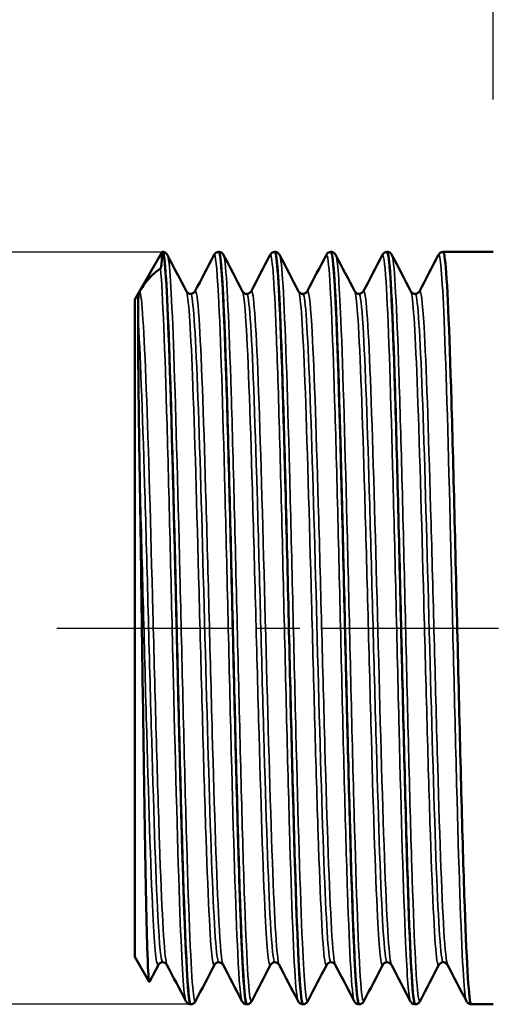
# Model space of a CAD drawing. Header units: millimetres. Extents: x 0 to 437, y -67 to 297.
# Tile 11 of 16: x 51 to 66, y 212 to 243. Entities that reach past the tile are written whole.
import ezdxf

# ---------------------------------------------------------------- set-up
doc = ezdxf.new("R2010")
doc.units = ezdxf.units.MM
doc.linetypes.add('CHAIN', pattern=[0.7087, 0.4724, -0.0591, 0.1181, -0.0591])
for name, color, linetype, lineweight in [('Видимые тонкие (ГОСТ)', 7, 'Continuous', 35), ('Видимый контур (ГОСТ)', 7, 'Continuous', 50), ('Осевая линия (ГОСТ)', 7, 'Continuous', 25), ('Размер (ГОСТ)', 7, 'Continuous', 25)]:
    doc.layers.add(name, color=color, linetype=linetype, lineweight=lineweight)
doc.styles.add('Обычный текст (ГОСТ)', font='GOST Common Italic.ttf')
doc.dimstyles.new('Обычный (ГОСТ)', dxfattribs={"dimtxt": 3.5, "dimasz": 3.5, "dimexe": 1, "dimexo": 0, "dimgap": 0.5, "dimtad": 1, "dimrnd": 1e-08, "dimtxsty": 'Обычный текст (ГОСТ)', "dimblk": 'Filled-1', "dimcen": 0.09, "dimdle": 15, "dimclrd": 256, "dimclre": 256, "dimclrt": 256, "dimazin": 2, "dimtfac": 0.714286, "dimtdec": 3, "dimtmove": 0, "dimatfit": 3, "dimfxl": 1, "dimtolj": 1, "dimlwd": 25, "dimlwe": 25, "dimarcsym": 0})

# ---------------------------------------------------------------- blocks, each defined once
blk = doc.blocks.new('Filled-1')
at = {"color": 0}
for p, q in [((0, 0), (-1, 0.1429)), ((-1, 0.1429), (-1, -0.1429)), ((-1, 0), (0, 0)), ((-1, -0.1429), (0, 0))]:
    blk.add_line(p, q, dxfattribs=at)
at = {"color": 0, "flags": 128}
blk.add_lwpolyline([(-1, -0.1429), (0, 0), (-1, 0.1429), (-1, -0.1429)], dxfattribs=at)
at = {"color": 0}
blk.add_solid([(-1, -0.1429), (0, 0), (-1, 0.1429), (-1, -0.1429)], dxfattribs=at)
blk = doc.blocks.new('*D11')
at = {"layer": 'Defpoints', "color": 0, "linetype": 'Continuous', "transparency": 16777216}
for p in [(66.462, 255.536), (66.462, 240.536), (72.962, 240.536)]:
    blk.add_point(p, dxfattribs=at)
at = {"layer": 'Размер (ГОСТ)', "linetype": 'Continuous', "lineweight": 25, "transparency": 16777216}
for p, q in [((66.462, 240.536), (66.462, 256.536)), ((72.962, 240.536), (72.962, 256.536)), ((62.962, 255.536), (59.462, 255.536)), ((72.962, 255.536), (66.462, 255.536)), ((76.462, 255.536), (79.962, 255.536))]:
    blk.add_line(p, q, dxfattribs=at)
at = {"layer": 'Размер (ГОСТ)', "linetype": 'Continuous', "lineweight": 25, "transparency": 16777216, "xscale": 3.5, "yscale": 3.5, "zscale": 3.5}
blk.add_blockref('Filled-1', (66.462, 255.536), dxfattribs=at)
at = {"layer": 'Размер (ГОСТ)', "linetype": 'Continuous', "lineweight": 25, "transparency": 16777216, "xscale": 3.5, "yscale": 3.5, "zscale": 3.5, "rotation": 180}
blk.add_blockref('Filled-1', (72.962, 255.536), dxfattribs=at)
at = {"layer": 'Размер (ГОСТ)', "linetype": 'Continuous', "lineweight": 25, "transparency": 16777216, "insert": (66.66, 260.236), "char_height": 3.5, "attachment_point": 1, "style": 'Обычный текст (ГОСТ)'}
blk.add_mtext('\\A1;6,5', dxfattribs=at)
blk = doc.blocks.new('*D15')
at = {"layer": 'Defpoints', "color": 0, "linetype": 'Continuous', "transparency": 16777216}
for p in [(55.842, 235.642), (43.735, 211.545), (56.754, 211.545)]:
    blk.add_point(p, dxfattribs=at)
at = {"layer": 'Размер (ГОСТ)', "linetype": 'Continuous', "lineweight": 25, "transparency": 16777216}
for p, q in [((55.842, 235.642), (42.735, 235.642)), ((43.735, 232.142), (43.735, 215.045)), ((56.754, 211.545), (42.735, 211.545))]:
    blk.add_line(p, q, dxfattribs=at)
at = {"layer": 'Размер (ГОСТ)', "linetype": 'Continuous', "lineweight": 25, "transparency": 16777216, "xscale": 3.5, "yscale": 3.5, "zscale": 3.5}
for p, rotation in [((43.735, 235.642), 90), ((43.735, 211.545), 270)]:
    blk.add_blockref('Filled-1', p, dxfattribs=dict(at, rotation=rotation))
at = {"layer": 'Размер (ГОСТ)', "linetype": 'Continuous', "lineweight": 25, "transparency": 16777216, "insert": (39.732, 215.607), "char_height": 3.5, "attachment_point": 1, "rotation": 90, "style": 'Обычный текст (ГОСТ)'}
blk.add_mtext('\\A1; \\fGOST Common|b0|i1;\\H3.5000;G 3/4"', dxfattribs=at)

msp = doc.modelspace()

# ---------------------------------------------------------------- linework, layer by layer
at = {"layer": 'Видимые тонкие (ГОСТ)'}
for points, knots in [([(56.012, 235.55), (56.075, 235.424), (56.138, 234.41), (56.202, 232.7), (56.27, 230.839), (56.339, 228.169), (56.408, 225.331), (56.476, 222.495), (56.545, 219.515), (56.613, 217.107), (56.682, 214.7), (56.751, 212.885), (56.819, 212.097), (56.85, 211.741), (56.881, 211.597), (56.912, 211.657)], [9.470746, 9.470746, 9.470746, 9.470746, 10.13121, 10.13121, 10.13121, 10.850317, 10.850317, 10.850317, 11.569234, 11.569234, 11.569234, 12.287965, 12.287965, 12.287965, 12.612338, 12.612338, 12.612338, 12.612338]), ([(57.498, 235.545), (57.547, 235.634), (57.597, 235.194), (57.646, 234.255), (57.715, 232.951), (57.784, 230.696), (57.852, 228.032), (57.921, 225.369), (57.99, 222.32), (58.058, 219.617), (58.127, 216.914), (58.196, 214.58), (58.264, 213.174), (58.309, 212.261), (58.353, 211.745), (58.398, 211.656)], [9.37881, 9.37881, 9.37881, 9.37881, 9.896834, 9.896834, 9.896834, 10.616005, 10.616005, 10.616005, 11.334983, 11.334983, 11.334983, 12.053774, 12.053774, 12.053774, 12.520403, 12.520403, 12.520403, 12.520403]), ([(57.812, 235.548), (57.824, 235.526), (57.836, 235.473), (57.848, 235.389), (57.917, 234.901), (57.985, 233.363), (58.054, 231.141), (58.125, 228.83), (58.196, 225.798), (58.268, 222.827), (58.337, 219.943), (58.406, 217.143), (58.475, 215.108), (58.544, 213.074), (58.614, 211.822), (58.683, 211.656), (58.693, 211.632), (58.702, 211.631), (58.712, 211.651)], [15.753931, 15.753931, 15.753931, 15.753931, 15.878997, 15.878997, 15.878997, 16.596712, 16.596712, 16.596712, 17.343428, 17.343428, 17.343428, 18.067976, 18.067976, 18.067976, 18.791931, 18.791931, 18.791931, 18.895524, 18.895524, 18.895524, 18.895524]), ([(59.298, 235.55), (59.365, 235.677), (59.432, 234.79), (59.499, 233.088), (59.571, 231.257), (59.643, 228.496), (59.715, 225.528), (59.784, 222.653), (59.854, 219.613), (59.924, 217.158), (59.993, 214.725), (60.062, 212.889), (60.131, 212.096), (60.154, 211.842), (60.176, 211.696), (60.198, 211.655)], [15.661995, 15.661995, 15.661995, 15.661995, 16.362849, 16.362849, 16.362849, 17.116874, 17.116874, 17.116874, 17.847335, 17.847335, 17.847335, 18.571469, 18.571469, 18.571469, 18.803588, 18.803588, 18.803588, 18.803588]), ([(59.612, 235.542), (59.647, 235.475), (59.682, 235.146), (59.717, 234.56), (59.786, 233.408), (59.855, 231.273), (59.924, 228.669), (59.993, 226.067), (60.061, 223.02), (60.13, 220.262), (60.199, 217.505), (60.268, 215.06), (60.336, 213.515), (60.395, 212.198), (60.454, 211.545), (60.512, 211.651)], [22.037116, 22.037116, 22.037116, 22.037116, 22.403526, 22.403526, 22.403526, 23.124347, 23.124347, 23.124347, 23.844715, 23.844715, 23.844715, 24.564648, 24.564648, 24.564648, 25.178709, 25.178709, 25.178709, 25.178709]), ([(61.098, 235.544), (61.121, 235.59), (61.143, 235.524), (61.166, 235.342), (61.235, 234.791), (61.304, 233.184), (61.373, 230.907), (61.442, 228.632), (61.51, 225.709), (61.579, 222.842), (61.648, 219.976), (61.717, 217.191), (61.785, 215.157), (61.854, 213.124), (61.923, 211.858), (61.992, 211.664), (61.994, 211.658), (61.996, 211.653), (61.998, 211.649)], [21.945181, 21.945181, 21.945181, 21.945181, 22.183864, 22.183864, 22.183864, 22.904827, 22.904827, 22.904827, 23.625331, 23.625331, 23.625331, 24.345394, 24.345394, 24.345394, 25.065037, 25.065037, 25.065037, 25.086773, 25.086773, 25.086773, 25.086773]), ([(61.412, 235.547), (61.465, 235.438), (61.518, 234.716), (61.572, 233.461), (61.641, 231.822), (61.71, 229.288), (61.78, 226.478), (61.849, 223.678), (61.918, 220.629), (61.987, 218.07), (62.056, 215.516), (62.125, 213.473), (62.194, 212.437), (62.233, 211.843), (62.273, 211.583), (62.312, 211.657)], [28.320302, 28.320302, 28.320302, 28.320302, 28.876193, 28.876193, 28.876193, 29.602159, 29.602159, 29.602159, 30.325604, 30.325604, 30.325604, 31.04796, 31.04796, 31.04796, 31.461894, 31.461894, 31.461894, 31.461894]), ([(62.898, 235.543), (62.939, 235.619), (62.98, 235.335), (63.021, 234.695), (63.091, 233.592), (63.162, 231.439), (63.233, 228.781), (63.302, 226.179), (63.371, 223.118), (63.44, 220.341), (63.509, 217.568), (63.578, 215.103), (63.647, 213.542), (63.697, 212.406), (63.748, 211.756), (63.798, 211.654)], [28.228366, 28.228366, 28.228366, 28.228366, 28.6576, 28.6576, 28.6576, 29.397227, 29.397227, 29.397227, 30.120995, 30.120995, 30.120995, 30.843651, 30.843651, 30.843651, 31.369959, 31.369959, 31.369959, 31.369959]), ([(63.212, 235.55), (63.216, 235.542), (63.22, 235.531), (63.225, 235.516), (63.294, 235.258), (63.364, 233.896), (63.434, 231.767), (63.503, 229.662), (63.572, 226.827), (63.641, 223.947), (63.71, 221.075), (63.778, 218.184), (63.847, 215.971), (63.916, 213.763), (63.985, 212.248), (64.053, 211.79), (64.073, 211.658), (64.093, 211.615), (64.112, 211.655)], [34.603487, 34.603487, 34.603487, 34.603487, 34.646149, 34.646149, 34.646149, 35.376835, 35.376835, 35.376835, 36.099284, 36.099284, 36.099284, 36.819777, 36.819777, 36.819777, 37.538624, 37.538624, 37.538624, 37.74508, 37.74508, 37.74508, 37.74508]), ([(64.698, 235.549), (64.76, 235.663), (64.822, 234.921), (64.884, 233.452), (64.953, 231.817), (65.022, 229.294), (65.091, 226.497), (65.16, 223.707), (65.229, 220.668), (65.298, 218.113), (65.366, 215.564), (65.435, 213.518), (65.504, 212.468), (65.535, 211.987), (65.566, 211.716), (65.598, 211.657)], [34.511551, 34.511551, 34.511551, 34.511551, 35.160636, 35.160636, 35.160636, 35.88373, 35.88373, 35.88373, 36.604774, 36.604774, 36.604774, 37.324081, 37.324081, 37.324081, 37.653144, 37.653144, 37.653144, 37.653144]), ([(55.789, 235.119), (55.858, 234.343), (55.927, 232.531), (55.996, 230.12), (56.065, 227.71), (56.134, 224.722), (56.202, 221.877), (56.271, 219.033), (56.34, 216.357), (56.409, 214.493), (56.472, 212.787), (56.535, 211.776), (56.598, 211.65)], [3.414869, 3.414869, 3.414869, 3.414869, 4.135983, 4.135983, 4.135983, 4.856862, 4.856862, 4.856862, 5.577511, 5.577511, 5.577511, 6.237217, 6.237217, 6.237217, 6.237217]), ([(56.892, 234.38), (56.936, 234.461), (56.98, 234.168), (57.024, 233.507), (57.094, 232.448), (57.165, 230.457), (57.235, 228.035), (57.306, 225.613), (57.376, 222.784), (57.446, 220.258), (57.517, 217.734), (57.587, 215.537), (57.658, 214.22), (57.702, 213.384), (57.747, 212.908), (57.792, 212.819)], [9.373874, 9.373874, 9.373874, 9.373874, 9.834677, 9.834677, 9.834677, 10.572468, 10.572468, 10.572468, 11.310055, 11.310055, 11.310055, 12.047446, 12.047446, 12.047446, 12.515467, 12.515467, 12.515467, 12.515467]), ([(60.492, 234.381), (60.54, 234.469), (60.588, 234.103), (60.637, 233.303), (60.707, 232.133), (60.778, 230.046), (60.848, 227.57), (60.919, 225.096), (60.99, 222.256), (61.06, 219.769), (61.131, 217.282), (61.201, 215.171), (61.272, 213.968), (61.312, 213.285), (61.352, 212.898), (61.392, 212.82)], [21.940245, 21.940245, 21.940245, 21.940245, 22.44611, 22.44611, 22.44611, 23.185549, 23.185549, 23.185549, 23.924511, 23.924511, 23.924511, 24.663019, 24.663019, 24.663019, 25.081838, 25.081838, 25.081838, 25.081838]), ([(64.092, 234.382), (64.141, 234.471), (64.19, 234.086), (64.24, 233.251), (64.311, 232.051), (64.381, 229.933), (64.452, 227.434), (64.523, 224.943), (64.594, 222.099), (64.664, 219.622), (64.735, 217.151), (64.805, 215.069), (64.876, 213.9), (64.914, 213.259), (64.953, 212.895), (64.992, 212.82)], [34.506616, 34.506616, 34.506616, 34.506616, 35.023163, 35.023163, 35.023163, 35.765397, 35.765397, 35.765397, 36.505415, 36.505415, 36.505415, 37.243555, 37.243555, 37.243555, 37.648208, 37.648208, 37.648208, 37.648208]), ([(55.119, 234.391), (55.189, 234.277), (55.26, 233.136), (55.331, 231.257), (55.401, 229.379), (55.472, 226.782), (55.542, 224.122), (55.613, 221.463), (55.684, 218.767), (55.754, 216.716), (55.825, 214.665), (55.895, 213.278), (55.966, 212.905), (55.975, 212.859), (55.983, 212.829), (55.992, 212.813)], [3.184601, 3.184601, 3.184601, 3.184601, 3.924446, 3.924446, 3.924446, 4.664042, 4.664042, 4.664042, 5.403394, 5.403394, 5.403394, 6.142508, 6.142508, 6.142508, 6.232282, 6.232282, 6.232282, 6.232282]), ([(56.618, 234.387), (56.683, 234.258), (56.747, 233.295), (56.812, 231.686), (56.882, 229.925), (56.952, 227.408), (57.023, 224.767), (57.093, 222.127), (57.164, 219.39), (57.234, 217.243), (57.305, 215.097), (57.375, 213.561), (57.445, 213.023), (57.47, 212.836), (57.494, 212.77), (57.518, 212.819)], [9.475682, 9.475682, 9.475682, 9.475682, 10.149573, 10.149573, 10.149573, 10.887276, 10.887276, 10.887276, 11.624779, 11.624779, 11.624779, 12.362087, 12.362087, 12.362087, 12.617274, 12.617274, 12.617274, 12.617274]), ([(56.755, 234.309), (56.758, 234.31), (56.76, 234.308), (56.763, 234.306), (56.833, 234.236), (56.904, 233.148), (56.975, 231.318), (57.045, 229.489), (57.116, 226.935), (57.186, 224.301), (57.257, 221.668), (57.327, 218.982), (57.398, 216.919), (57.469, 214.858), (57.539, 213.44), (57.61, 213.024), (57.625, 212.935), (57.64, 212.892), (57.655, 212.893)], [9.424778, 9.424778, 9.424778, 9.424778, 9.451285, 9.451285, 9.451285, 10.190757, 10.190757, 10.190757, 10.930024, 10.930024, 10.930024, 11.66909, 11.66909, 11.66909, 12.40796, 12.40796, 12.40796, 12.566371, 12.566371, 12.566371, 12.566371]), ([(58.418, 234.38), (58.446, 234.329), (58.473, 234.133), (58.501, 233.791), (58.574, 232.879), (58.647, 230.935), (58.72, 228.482), (58.791, 226.093), (58.862, 223.246), (58.933, 220.669), (59.004, 218.093), (59.075, 215.812), (59.146, 214.407), (59.203, 213.266), (59.261, 212.711), (59.318, 212.815)], [15.758867, 15.758867, 15.758867, 15.758867, 16.045874, 16.045874, 16.045874, 16.809804, 16.809804, 16.809804, 17.553554, 17.553554, 17.553554, 18.296665, 18.296665, 18.296665, 18.90046, 18.90046, 18.90046, 18.90046]), ([(58.555, 234.301), (58.592, 234.301), (58.63, 234.032), (58.667, 233.499), (58.74, 232.46), (58.813, 230.425), (58.886, 227.937), (58.957, 225.504), (59.028, 222.665), (59.099, 220.146), (59.17, 217.63), (59.241, 215.459), (59.312, 214.19), (59.36, 213.341), (59.408, 212.901), (59.455, 212.896)], [15.707963, 15.707963, 15.707963, 15.707963, 16.099552, 16.099552, 16.099552, 16.861805, 16.861805, 16.861805, 17.607097, 17.607097, 17.607097, 18.35175, 18.35175, 18.35175, 18.849556, 18.849556, 18.849556, 18.849556]), ([(58.692, 234.386), (58.699, 234.401), (58.706, 234.405), (58.713, 234.398), (58.787, 234.332), (58.861, 233.139), (58.935, 231.145), (59.006, 229.214), (59.078, 226.555), (59.149, 223.857), (59.22, 221.181), (59.291, 218.494), (59.362, 216.481), (59.433, 214.47), (59.504, 213.151), (59.575, 212.862), (59.581, 212.839), (59.586, 212.823), (59.592, 212.813)], [15.65706, 15.65706, 15.65706, 15.65706, 15.731614, 15.731614, 15.731614, 16.505365, 16.505365, 16.505365, 17.254936, 17.254936, 17.254936, 17.998301, 17.998301, 17.998301, 18.741041, 18.741041, 18.741041, 18.798652, 18.798652, 18.798652, 18.798652]), ([(60.218, 234.387), (60.285, 234.255), (60.352, 233.213), (60.419, 231.489), (60.49, 229.67), (60.561, 227.111), (60.631, 224.458), (60.702, 221.807), (60.772, 219.086), (60.843, 216.984), (60.913, 214.882), (60.984, 213.418), (61.054, 212.96), (61.076, 212.821), (61.097, 212.775), (61.118, 212.818)], [22.042052, 22.042052, 22.042052, 22.042052, 22.743133, 22.743133, 22.743133, 23.482378, 23.482378, 23.482378, 24.221156, 24.221156, 24.221156, 24.959486, 24.959486, 24.959486, 25.183645, 25.183645, 25.183645, 25.183645]), ([(60.355, 234.309), (60.362, 234.309), (60.369, 234.3), (60.377, 234.279), (60.447, 234.081), (60.518, 232.863), (60.589, 230.935), (60.66, 229.008), (60.73, 226.391), (60.801, 223.747), (60.872, 221.104), (60.943, 218.46), (61.013, 216.485), (61.084, 214.511), (61.155, 213.223), (61.225, 212.948), (61.235, 212.909), (61.245, 212.891), (61.255, 212.892)], [21.991149, 21.991149, 21.991149, 21.991149, 22.066177, 22.066177, 22.066177, 22.807447, 22.807447, 22.807447, 23.548228, 23.548228, 23.548228, 24.288542, 24.288542, 24.288542, 25.028409, 25.028409, 25.028409, 25.132741, 25.132741, 25.132741, 25.132741]), ([(62.018, 234.379), (62.049, 234.322), (62.08, 234.085), (62.11, 233.667), (62.181, 232.697), (62.252, 230.762), (62.323, 228.358), (62.394, 225.958), (62.465, 223.114), (62.536, 220.549), (62.607, 217.989), (62.678, 215.732), (62.748, 214.353), (62.805, 213.247), (62.862, 212.713), (62.918, 212.815)], [28.325238, 28.325238, 28.325238, 28.325238, 28.645155, 28.645155, 28.645155, 29.388915, 29.388915, 29.388915, 30.131418, 30.131418, 30.131418, 30.872751, 30.872751, 30.872751, 31.46683, 31.46683, 31.46683, 31.46683]), ([(62.155, 234.302), (62.198, 234.299), (62.241, 233.946), (62.283, 233.255), (62.354, 232.104), (62.426, 230.026), (62.497, 227.554), (62.568, 225.086), (62.639, 222.249), (62.71, 219.769), (62.781, 217.292), (62.852, 215.196), (62.923, 214.013), (62.967, 213.278), (63.011, 212.9), (63.055, 212.897)], [28.274334, 28.274334, 28.274334, 28.274334, 28.721763, 28.721763, 28.721763, 29.466977, 29.466977, 29.466977, 30.210937, 30.210937, 30.210937, 30.953732, 30.953732, 30.953732, 31.415927, 31.415927, 31.415927, 31.415927]), ([(62.292, 234.385), (62.304, 234.409), (62.316, 234.405), (62.328, 234.371), (62.4, 234.166), (62.473, 232.881), (62.545, 230.858), (62.616, 228.876), (62.687, 226.208), (62.758, 223.533), (62.829, 220.862), (62.9, 218.211), (62.971, 216.253), (63.041, 214.298), (63.112, 213.053), (63.183, 212.834), (63.186, 212.825), (63.189, 212.818), (63.192, 212.812)], [28.22343, 28.22343, 28.22343, 28.22343, 28.349449, 28.349449, 28.349449, 29.108336, 29.108336, 29.108336, 29.851303, 29.851303, 29.851303, 30.593067, 30.593067, 30.593067, 31.333715, 31.333715, 31.333715, 31.365023, 31.365023, 31.365023, 31.365023]), ([(63.818, 234.387), (63.885, 234.255), (63.952, 233.216), (64.019, 231.495), (64.09, 229.673), (64.161, 227.106), (64.231, 224.445), (64.302, 221.792), (64.373, 219.071), (64.443, 216.969), (64.514, 214.873), (64.584, 213.414), (64.655, 212.958), (64.676, 212.82), (64.697, 212.775), (64.718, 212.818)], [34.608423, 34.608423, 34.608423, 34.608423, 35.308613, 35.308613, 35.308613, 36.049955, 36.049955, 36.049955, 36.789212, 36.789212, 36.789212, 37.526719, 37.526719, 37.526719, 37.750015, 37.750015, 37.750015, 37.750015]), ([(63.955, 234.308), (63.964, 234.309), (63.973, 234.293), (63.983, 234.261), (64.054, 234.006), (64.125, 232.724), (64.196, 230.742), (64.267, 228.767), (64.338, 226.116), (64.409, 223.465), (64.479, 220.821), (64.55, 218.203), (64.621, 216.274), (64.691, 214.35), (64.762, 213.13), (64.833, 212.923), (64.84, 212.901), (64.848, 212.89), (64.855, 212.891)], [34.557519, 34.557519, 34.557519, 34.557519, 34.653211, 34.653211, 34.653211, 35.398264, 35.398264, 35.398264, 36.140918, 36.140918, 36.140918, 36.881519, 36.881519, 36.881519, 37.620404, 37.620404, 37.620404, 37.699112, 37.699112, 37.699112, 37.699112]), ([(55.066, 233.522), (55.136, 232.526), (55.207, 230.587), (55.278, 228.196), (55.349, 225.807), (55.42, 222.99), (55.49, 220.461), (55.561, 217.932), (55.632, 215.716), (55.703, 214.373), (55.753, 213.408), (55.804, 212.901), (55.855, 212.895)], [3.527462, 3.527462, 3.527462, 3.527462, 4.26877, 4.26877, 4.26877, 5.00983, 5.00983, 5.00983, 5.750649, 5.750649, 5.750649, 6.283185, 6.283185, 6.283185, 6.283185]), ([(55.119, 228.513), (55.189, 226.142), (55.26, 223.316), (55.33, 220.747), (55.401, 218.18), (55.472, 215.896), (55.542, 214.473), (55.601, 213.288), (55.66, 212.709), (55.718, 212.815)], [4.240117, 4.240117, 4.240117, 4.240117, 4.979608, 4.979608, 4.979608, 5.718858, 5.718858, 5.718858, 6.334089, 6.334089, 6.334089, 6.334089])]:
    msp.add_open_spline(points, degree=3, knots=knots, dxfattribs=at)
at = {"layer": 'Видимый контур (ГОСТ)'}
for p, q in [((54.962, 234.131), (55.842, 235.654)), ((55.856, 235.655), (55.855, 235.655)), ((57.656, 235.655), (57.655, 235.655)), ((59.456, 235.655), (59.455, 235.655)), ((61.256, 235.655), (61.255, 235.655)), ((63.056, 235.655), (63.055, 235.655)), ((66.462, 235.655), (64.855, 235.655)), ((54.962, 234.131), (54.962, 213.069)), ((54.962, 213.069), (55.426, 212.265)), ((55.718, 212.812), (55.434, 212.266)), ((56.756, 211.545), (56.755, 211.545)), ((58.556, 211.545), (58.555, 211.545)), ((60.356, 211.545), (60.355, 211.545)), ((62.156, 211.545), (62.155, 211.545)), ((63.956, 211.545), (63.955, 211.545)), ((66.462, 211.545), (65.755, 211.545))]:
    msp.add_line(p, q, dxfattribs=at)
for points, knots in [([(55.842, 235.654), (55.839, 235.654), (55.829, 235.406), (55.814, 235.227), (55.808, 235.181), (55.801, 235.146), (55.799, 235.14), (55.797, 235.132), (55.796, 235.13), (55.795, 235.128), (55.795, 235.127), (55.794, 235.125), (55.794, 235.125), (55.793, 235.124), (55.793, 235.124), (55.793, 235.123), (55.792, 235.122), (55.792, 235.121), (55.792, 235.121), (55.791, 235.12), (55.79, 235.119), (55.789, 235.119)], [-0.07783792, -0.07783792, -0.07783792, -0.07783792, -0.02737551, -0.02737551, -0.00689367, -0.00689367, -0.00316557, -0.00316557, -0.00214908, -0.00214908, -0.00174088, -0.00174088, -0.00151231, -0.00151231, -0.00132587, -0.00132587, -0.00111689, -0.00111689, -0.00079293, -0.00079293, 0, 0, 0, 0]), ([(55.854, 235.654), (55.919, 235.653), (55.984, 234.705), (56.048, 233.001), (56.117, 231.192), (56.186, 228.546), (56.255, 225.699), (56.323, 222.852), (56.392, 219.83), (56.461, 217.358), (56.529, 214.886), (56.598, 212.985), (56.667, 212.11), (56.696, 211.736), (56.725, 211.551), (56.755, 211.553)], [3.140534, 3.140534, 3.140534, 3.140534, 3.817877, 3.817877, 3.817877, 4.537381, 4.537381, 4.537381, 5.256657, 5.256657, 5.256657, 5.975707, 5.975707, 5.975707, 6.283185, 6.283185, 6.283185, 6.283185]), ([(56.756, 211.549), (56.74, 211.546), (56.723, 211.602), (56.707, 211.718), (56.639, 212.204), (56.57, 213.745), (56.502, 215.975), (56.433, 218.214), (56.364, 221.13), (56.296, 224.02), (56.227, 226.897), (56.159, 229.725), (56.09, 231.829), (56.022, 233.934), (55.953, 235.297), (55.885, 235.592), (55.875, 235.634), (55.865, 235.655), (55.856, 235.655)], [-12.567429, -12.567429, -12.567429, -12.567429, -12.396626, -12.396626, -12.396626, -11.680378, -11.680378, -11.680378, -10.960717, -10.960717, -10.960717, -10.244214, -10.244214, -10.244214, -9.527154, -9.527154, -9.527154, -9.424778, -9.424778, -9.424778, -9.424778]), ([(55.856, 235.655), (55.892, 235.653), (55.926, 235.639), (55.97, 235.609), (55.983, 235.594), (56.002, 235.57), (56.008, 235.56), (56.012, 235.55)], [0, 0, 0, 0, 0.02071779, 0.02071779, 0.03994268, 0.03994268, 0.05753617, 0.05753617, 0.05753617, 0.05753617]), ([(57.498, 235.55), (57.505, 235.565), (57.515, 235.583), (57.548, 235.614), (57.563, 235.626), (57.602, 235.646), (57.628, 235.653), (57.654, 235.655)], [0, 0, 0, 0, 0.02794553, 0.02794553, 0.0424918, 0.0424918, 0.05756434, 0.05756434, 0.05756434, 0.05756434]), ([(57.654, 235.651), (57.668, 235.654), (57.682, 235.614), (57.696, 235.532), (57.764, 235.121), (57.833, 233.645), (57.901, 231.458), (57.97, 229.271), (58.038, 226.392), (58.107, 223.508), (58.175, 220.625), (58.244, 217.763), (58.312, 215.605), (58.381, 213.448), (58.449, 212.014), (58.518, 211.644), (58.53, 211.578), (58.542, 211.546), (58.555, 211.547)], [9.42372, 9.42372, 9.42372, 9.42372, 9.567757, 9.567757, 9.567757, 10.28556, 10.28556, 10.28556, 11.003171, 11.003171, 11.003171, 11.720596, 11.720596, 11.720596, 12.437838, 12.437838, 12.437838, 12.566371, 12.566371, 12.566371, 12.566371]), ([(57.656, 235.655), (57.692, 235.653), (57.726, 235.639), (57.77, 235.609), (57.783, 235.594), (57.802, 235.57), (57.808, 235.56), (57.812, 235.55)], [0, 0, 0, 0, 0.02071779, 0.02071779, 0.03994268, 0.03994268, 0.05753617, 0.05753617, 0.05753617, 0.05753617]), ([(58.556, 211.545), (58.49, 211.545), (58.425, 212.516), (58.36, 214.254), (58.291, 216.079), (58.222, 218.734), (58.154, 221.583), (58.085, 224.429), (58.017, 227.443), (57.948, 229.903), (57.879, 232.361), (57.811, 234.245), (57.742, 235.105), (57.713, 235.469), (57.684, 235.648), (57.656, 235.647)], [-18.850614, -18.850614, -18.850614, -18.850614, -18.165928, -18.165928, -18.165928, -17.446804, -17.446804, -17.446804, -16.728537, -16.728537, -16.728537, -16.011052, -16.011052, -16.011052, -15.707963, -15.707963, -15.707963, -15.707963]), ([(59.298, 235.55), (59.305, 235.565), (59.315, 235.583), (59.348, 235.614), (59.363, 235.626), (59.402, 235.646), (59.428, 235.653), (59.454, 235.655)], [0, 0, 0, 0, 0.02794553, 0.02794553, 0.0424918, 0.0424918, 0.05756434, 0.05756434, 0.05756434, 0.05756434]), ([(59.454, 235.647), (59.484, 235.649), (59.514, 235.457), (59.544, 235.067), (59.613, 234.179), (59.681, 232.275), (59.75, 229.808), (59.82, 227.286), (59.89, 224.197), (59.959, 221.309), (60.028, 218.457), (60.097, 215.826), (60.167, 214.053), (60.229, 212.441), (60.292, 211.551), (60.355, 211.546)], [15.706905, 15.706905, 15.706905, 15.706905, 16.021483, 16.021483, 16.021483, 16.737731, 16.737731, 16.737731, 17.469971, 17.469971, 17.469971, 18.19277, 18.19277, 18.19277, 18.849556, 18.849556, 18.849556, 18.849556]), ([(59.456, 235.655), (59.492, 235.653), (59.526, 235.639), (59.57, 235.609), (59.583, 235.594), (59.602, 235.57), (59.608, 235.56), (59.612, 235.55)], [0, 0, 0, 0, 0.02071779, 0.02071779, 0.03994268, 0.03994268, 0.05753617, 0.05753617, 0.05753617, 0.05753617]), ([(60.356, 211.551), (60.309, 211.554), (60.262, 212.031), (60.216, 212.953), (60.147, 214.305), (60.079, 216.603), (60.01, 219.298), (59.942, 221.991), (59.873, 225.056), (59.805, 227.762), (59.736, 230.466), (59.668, 232.787), (59.599, 234.172), (59.551, 235.14), (59.503, 235.644), (59.456, 235.649)], [-25.1338, -25.1338, -25.1338, -25.1338, -24.644621, -24.644621, -24.644621, -23.926837, -23.926837, -23.926837, -23.20943, -23.20943, -23.20943, -22.492382, -22.492382, -22.492382, -21.991149, -21.991149, -21.991149, -21.991149]), ([(61.098, 235.55), (61.105, 235.565), (61.115, 235.583), (61.148, 235.614), (61.163, 235.626), (61.202, 235.646), (61.228, 235.653), (61.254, 235.655)], [0, 0, 0, 0, 0.02794553, 0.02794553, 0.0424918, 0.0424918, 0.05756434, 0.05756434, 0.05756434, 0.05756434]), ([(61.254, 235.65), (61.305, 235.646), (61.355, 235.086), (61.406, 234.019), (61.474, 232.566), (61.543, 230.184), (61.612, 227.445), (61.68, 224.708), (61.749, 221.638), (61.818, 218.971), (61.886, 216.306), (61.955, 214.066), (62.023, 212.789), (62.067, 211.974), (62.111, 211.555), (62.155, 211.552)], [21.99009, 21.99009, 21.99009, 21.99009, 22.518132, 22.518132, 22.518132, 23.237304, 23.237304, 23.237304, 23.956035, 23.956035, 23.956035, 24.674346, 24.674346, 24.674346, 25.132741, 25.132741, 25.132741, 25.132741]), ([(61.256, 235.655), (61.292, 235.653), (61.326, 235.639), (61.37, 235.609), (61.383, 235.594), (61.402, 235.57), (61.408, 235.56), (61.412, 235.55)], [0, 0, 0, 0, 0.02071779, 0.02071779, 0.03994268, 0.03994268, 0.05753617, 0.05753617, 0.05753617, 0.05753617]), ([(62.156, 211.553), (62.128, 211.55), (62.1, 211.715), (62.072, 212.052), (62.003, 212.885), (61.934, 214.759), (61.865, 217.22), (61.796, 219.68), (61.727, 222.706), (61.659, 225.566), (61.59, 228.424), (61.521, 231.093), (61.452, 232.928), (61.387, 234.674), (61.321, 235.651), (61.256, 235.654)], [-31.416985, -31.416985, -31.416985, -31.416985, -31.124803, -31.124803, -31.124803, -30.402762, -30.402762, -30.402762, -29.681271, -29.681271, -29.681271, -28.960312, -28.960312, -28.960312, -28.274334, -28.274334, -28.274334, -28.274334]), ([(62.898, 235.55), (62.905, 235.565), (62.915, 235.583), (62.948, 235.614), (62.963, 235.626), (63.002, 235.646), (63.028, 235.653), (63.054, 235.655)], [0, 0, 0, 0, 0.02794553, 0.02794553, 0.0424918, 0.0424918, 0.05756434, 0.05756434, 0.05756434, 0.05756434]), ([(63.054, 235.655), (63.124, 235.656), (63.194, 234.541), (63.264, 232.581), (63.333, 230.644), (63.402, 227.903), (63.471, 225.02), (63.54, 222.141), (63.609, 219.147), (63.678, 216.76), (63.746, 214.376), (63.815, 212.619), (63.884, 211.911), (63.907, 211.668), (63.931, 211.549), (63.955, 211.551)], [28.273276, 28.273276, 28.273276, 28.273276, 29.004564, 29.004564, 29.004564, 29.727065, 29.727065, 29.727065, 30.448451, 30.448451, 30.448451, 31.168801, 31.168801, 31.168801, 31.415927, 31.415927, 31.415927, 31.415927]), ([(63.056, 235.655), (63.092, 235.653), (63.126, 235.639), (63.17, 235.609), (63.183, 235.594), (63.202, 235.57), (63.208, 235.56), (63.212, 235.55)], [0, 0, 0, 0, 0.02071779, 0.02071779, 0.03994268, 0.03994268, 0.05753617, 0.05753617, 0.05753617, 0.05753617]), ([(63.956, 211.546), (63.948, 211.545), (63.941, 211.557), (63.933, 211.581), (63.865, 211.806), (63.796, 213.102), (63.728, 215.16), (63.659, 217.218), (63.591, 220.019), (63.522, 222.895), (63.454, 225.77), (63.385, 228.697), (63.317, 230.975), (63.249, 233.253), (63.18, 234.864), (63.112, 235.424), (63.093, 235.577), (63.074, 235.652), (63.056, 235.65)], [-37.70017, -37.70017, -37.70017, -37.70017, -37.621021, -37.621021, -37.621021, -36.903829, -36.903829, -36.903829, -36.186814, -36.186814, -36.186814, -35.469971, -35.469971, -35.469971, -34.753294, -34.753294, -34.753294, -34.557519, -34.557519, -34.557519, -34.557519]), ([(64.698, 235.55), (64.705, 235.565), (64.715, 235.583), (64.748, 235.614), (64.763, 235.626), (64.802, 235.646), (64.828, 235.653), (64.854, 235.655)], [0, 0, 0, 0, 0.02794553, 0.02794553, 0.0424918, 0.0424918, 0.05756434, 0.05756434, 0.05756434, 0.05756434]), ([(64.854, 235.649), (64.874, 235.652), (64.893, 235.575), (64.912, 235.414), (64.981, 234.837), (65.05, 233.194), (65.119, 230.882), (65.188, 228.577), (65.256, 225.627), (65.325, 222.741), (65.394, 219.863), (65.462, 217.074), (65.531, 215.042), (65.599, 213.013), (65.668, 211.756), (65.736, 211.57), (65.742, 211.553), (65.748, 211.545), (65.755, 211.546)], [34.556461, 34.556461, 34.556461, 34.556461, 34.757721, 34.757721, 34.757721, 35.479685, 35.479685, 35.479685, 36.199572, 36.199572, 36.199572, 36.917693, 36.917693, 36.917693, 37.634352, 37.634352, 37.634352, 37.699112, 37.699112, 37.699112, 37.699112]), ([(55.789, 235.119), (55.68, 235.058), (55.568, 234.965), (55.344, 234.72), (55.233, 234.571), (55.119, 234.391)], [-0.2944933, -0.2944933, -0.2944933, -0.2944933, -0.1442755, -0.1442755, 0, 0, 0, 0]), ([(55.119, 234.391), (55.118, 234.39), (55.117, 234.389), (55.116, 234.387), (55.116, 234.387), (55.115, 234.386), (55.115, 234.386), (55.115, 234.385), (55.114, 234.384), (55.114, 234.383), (55.113, 234.382), (55.112, 234.381), (55.112, 234.38), (55.11, 234.376), (55.108, 234.373), (55.103, 234.362), (55.1, 234.354), (55.09, 234.321), (55.084, 234.294), (55.07, 234.148), (55.066, 233.959), (55.066, 233.522)], [-0.6244329, -0.6244329, -0.6244329, -0.6244329, -0.6165091, -0.6165091, -0.6137564, -0.6137564, -0.6116404, -0.6116404, -0.6093635, -0.6093635, -0.6059881, -0.6059881, -0.5996418, -0.5996418, -0.5769147, -0.5769147, -0.5094777, -0.5094777, -0.3483631, -0.3483631, 0, 0, 0, 0]), ([(56.618, 234.387), (56.622, 234.382), (56.627, 234.37), (56.654, 234.344), (56.668, 234.334), (56.705, 234.316), (56.73, 234.31), (56.755, 234.31)], [0, 0, 0, 0, 0.02797932, 0.02797932, 0.04266937, 0.04266937, 0.05791377, 0.05791377, 0.05791377, 0.05791377]), ([(56.755, 234.31), (56.791, 234.31), (56.825, 234.323), (56.864, 234.35), (56.874, 234.362), (56.887, 234.378), (56.89, 234.384), (56.892, 234.387)], [0, 0, 0, 0, 0.02158942, 0.02158942, 0.04031262, 0.04031262, 0.05788979, 0.05788979, 0.05788979, 0.05788979]), ([(58.418, 234.387), (58.422, 234.382), (58.427, 234.37), (58.454, 234.344), (58.468, 234.334), (58.505, 234.316), (58.53, 234.31), (58.555, 234.31)], [0, 0, 0, 0, 0.02797932, 0.02797932, 0.04266937, 0.04266937, 0.05791377, 0.05791377, 0.05791377, 0.05791377]), ([(58.555, 234.31), (58.591, 234.31), (58.625, 234.323), (58.664, 234.35), (58.674, 234.362), (58.687, 234.378), (58.69, 234.384), (58.692, 234.387)], [0, 0, 0, 0, 0.02158942, 0.02158942, 0.04031262, 0.04031262, 0.05788979, 0.05788979, 0.05788979, 0.05788979]), ([(60.218, 234.387), (60.222, 234.382), (60.227, 234.37), (60.254, 234.344), (60.268, 234.334), (60.305, 234.316), (60.33, 234.31), (60.355, 234.31)], [0, 0, 0, 0, 0.02797932, 0.02797932, 0.04266937, 0.04266937, 0.05791377, 0.05791377, 0.05791377, 0.05791377]), ([(60.355, 234.31), (60.391, 234.31), (60.425, 234.323), (60.464, 234.35), (60.474, 234.362), (60.487, 234.378), (60.49, 234.384), (60.492, 234.387)], [0, 0, 0, 0, 0.02158942, 0.02158942, 0.04031262, 0.04031262, 0.05788979, 0.05788979, 0.05788979, 0.05788979]), ([(62.018, 234.387), (62.022, 234.382), (62.027, 234.37), (62.054, 234.344), (62.068, 234.334), (62.105, 234.316), (62.13, 234.31), (62.155, 234.31)], [0, 0, 0, 0, 0.02797932, 0.02797932, 0.04266937, 0.04266937, 0.05791377, 0.05791377, 0.05791377, 0.05791377]), ([(62.155, 234.31), (62.191, 234.31), (62.225, 234.323), (62.264, 234.35), (62.274, 234.362), (62.287, 234.378), (62.29, 234.384), (62.292, 234.387)], [0, 0, 0, 0, 0.02158942, 0.02158942, 0.04031262, 0.04031262, 0.05788979, 0.05788979, 0.05788979, 0.05788979]), ([(63.818, 234.387), (63.822, 234.382), (63.827, 234.37), (63.854, 234.344), (63.868, 234.334), (63.905, 234.316), (63.93, 234.31), (63.955, 234.31)], [0, 0, 0, 0, 0.02797932, 0.02797932, 0.04266937, 0.04266937, 0.05791377, 0.05791377, 0.05791377, 0.05791377]), ([(63.955, 234.31), (63.991, 234.31), (64.025, 234.323), (64.064, 234.35), (64.074, 234.362), (64.087, 234.378), (64.09, 234.384), (64.092, 234.387)], [0, 0, 0, 0, 0.02158942, 0.02158942, 0.04031262, 0.04031262, 0.05788979, 0.05788979, 0.05788979, 0.05788979]), ([(55.066, 233.522), (55.066, 233.038), (55.071, 232.354), (55.089, 230.642), (55.101, 229.636), (55.119, 228.513)], [-0.7691985, -0.7691985, -0.7691985, -0.7691985, -0.3829581, -0.3829581, 0, 0, 0, 0]), ([(55.119, 228.513), (55.133, 227.623), (55.147, 226.668), (55.175, 224.683), (55.189, 223.661), (55.223, 221.214), (55.242, 219.817), (55.281, 217.23), (55.301, 216.068), (55.34, 214.135), (55.359, 213.388), (55.397, 212.446), (55.415, 212.231), (55.434, 212.266)], [-5.090097, -5.090097, -5.090097, -5.090097, -4.785524, -4.785524, -4.478924, -4.478924, -4.048527, -4.048527, -3.61424, -3.61424, -3.176065, -3.176065, -2.762682, -2.762682, -2.762682, -2.762682]), ([(55.855, 212.89), (55.82, 212.89), (55.786, 212.876), (55.746, 212.85), (55.736, 212.838), (55.723, 212.821), (55.72, 212.816), (55.718, 212.812)], [0, 0, 0, 0, 0.02158942, 0.02158942, 0.04031262, 0.04031262, 0.05788979, 0.05788979, 0.05788979, 0.05788979]), ([(55.992, 212.812), (55.989, 212.818), (55.983, 212.829), (55.956, 212.855), (55.943, 212.866), (55.905, 212.883), (55.88, 212.89), (55.855, 212.89)], [0, 0, 0, 0, 0.02797932, 0.02797932, 0.04266937, 0.04266937, 0.05791377, 0.05791377, 0.05791377, 0.05791377]), ([(57.655, 212.89), (57.62, 212.89), (57.586, 212.876), (57.546, 212.85), (57.536, 212.838), (57.523, 212.821), (57.52, 212.816), (57.518, 212.812)], [0, 0, 0, 0, 0.02158942, 0.02158942, 0.04031262, 0.04031262, 0.05788979, 0.05788979, 0.05788979, 0.05788979]), ([(57.792, 212.812), (57.789, 212.818), (57.783, 212.829), (57.756, 212.855), (57.743, 212.866), (57.705, 212.883), (57.68, 212.89), (57.655, 212.89)], [0, 0, 0, 0, 0.02797932, 0.02797932, 0.04266937, 0.04266937, 0.05791377, 0.05791377, 0.05791377, 0.05791377]), ([(59.455, 212.89), (59.42, 212.89), (59.386, 212.876), (59.346, 212.85), (59.336, 212.838), (59.323, 212.821), (59.32, 212.816), (59.318, 212.812)], [0, 0, 0, 0, 0.02158942, 0.02158942, 0.04031262, 0.04031262, 0.05788979, 0.05788979, 0.05788979, 0.05788979]), ([(59.592, 212.812), (59.589, 212.818), (59.583, 212.829), (59.556, 212.855), (59.543, 212.866), (59.505, 212.883), (59.48, 212.89), (59.455, 212.89)], [0, 0, 0, 0, 0.02797932, 0.02797932, 0.04266937, 0.04266937, 0.05791377, 0.05791377, 0.05791377, 0.05791377]), ([(61.255, 212.89), (61.22, 212.89), (61.186, 212.876), (61.146, 212.85), (61.136, 212.838), (61.123, 212.821), (61.12, 212.816), (61.118, 212.812)], [0, 0, 0, 0, 0.02158942, 0.02158942, 0.04031262, 0.04031262, 0.05788979, 0.05788979, 0.05788979, 0.05788979]), ([(61.392, 212.812), (61.389, 212.818), (61.383, 212.829), (61.356, 212.855), (61.343, 212.866), (61.305, 212.883), (61.28, 212.89), (61.255, 212.89)], [0, 0, 0, 0, 0.02797932, 0.02797932, 0.04266937, 0.04266937, 0.05791377, 0.05791377, 0.05791377, 0.05791377]), ([(63.055, 212.89), (63.02, 212.89), (62.986, 212.876), (62.946, 212.85), (62.936, 212.838), (62.923, 212.821), (62.92, 212.816), (62.918, 212.812)], [0, 0, 0, 0, 0.02158942, 0.02158942, 0.04031262, 0.04031262, 0.05788979, 0.05788979, 0.05788979, 0.05788979]), ([(63.192, 212.812), (63.189, 212.818), (63.183, 212.829), (63.156, 212.855), (63.143, 212.866), (63.105, 212.883), (63.08, 212.89), (63.055, 212.89)], [0, 0, 0, 0, 0.02797932, 0.02797932, 0.04266937, 0.04266937, 0.05791377, 0.05791377, 0.05791377, 0.05791377]), ([(64.855, 212.89), (64.82, 212.89), (64.786, 212.876), (64.746, 212.85), (64.736, 212.838), (64.723, 212.821), (64.72, 212.816), (64.718, 212.812)], [0, 0, 0, 0, 0.02158942, 0.02158942, 0.04031262, 0.04031262, 0.05788979, 0.05788979, 0.05788979, 0.05788979]), ([(64.992, 212.812), (64.989, 212.818), (64.983, 212.829), (64.956, 212.855), (64.943, 212.866), (64.905, 212.883), (64.88, 212.89), (64.855, 212.89)], [0, 0, 0, 0, 0.02797932, 0.02797932, 0.04266937, 0.04266937, 0.05791377, 0.05791377, 0.05791377, 0.05791377]), ([(56.754, 211.545), (56.718, 211.546), (56.684, 211.56), (56.64, 211.59), (56.627, 211.605), (56.609, 211.63), (56.603, 211.64), (56.598, 211.649)], [0, 0, 0, 0, 0.02071779, 0.02071779, 0.03994268, 0.03994268, 0.05753617, 0.05753617, 0.05753617, 0.05753617]), ([(56.912, 211.649), (56.905, 211.634), (56.895, 211.617), (56.862, 211.585), (56.847, 211.573), (56.808, 211.553), (56.782, 211.546), (56.756, 211.545)], [0, 0, 0, 0, 0.02794553, 0.02794553, 0.0424918, 0.0424918, 0.05756434, 0.05756434, 0.05756434, 0.05756434]), ([(58.554, 211.545), (58.518, 211.546), (58.484, 211.56), (58.44, 211.59), (58.427, 211.605), (58.409, 211.63), (58.403, 211.64), (58.398, 211.649)], [0, 0, 0, 0, 0.02071779, 0.02071779, 0.03994268, 0.03994268, 0.05753617, 0.05753617, 0.05753617, 0.05753617]), ([(58.712, 211.649), (58.705, 211.634), (58.695, 211.617), (58.662, 211.585), (58.647, 211.573), (58.608, 211.553), (58.582, 211.546), (58.556, 211.545)], [0, 0, 0, 0, 0.02794553, 0.02794553, 0.0424918, 0.0424918, 0.05756434, 0.05756434, 0.05756434, 0.05756434]), ([(60.354, 211.545), (60.318, 211.546), (60.284, 211.56), (60.24, 211.59), (60.227, 211.605), (60.209, 211.63), (60.203, 211.64), (60.198, 211.649)], [0, 0, 0, 0, 0.02071779, 0.02071779, 0.03994268, 0.03994268, 0.05753617, 0.05753617, 0.05753617, 0.05753617]), ([(60.512, 211.649), (60.505, 211.634), (60.495, 211.617), (60.462, 211.585), (60.447, 211.573), (60.408, 211.553), (60.382, 211.546), (60.356, 211.545)], [0, 0, 0, 0, 0.02794553, 0.02794553, 0.0424918, 0.0424918, 0.05756434, 0.05756434, 0.05756434, 0.05756434]), ([(62.154, 211.545), (62.118, 211.546), (62.084, 211.56), (62.04, 211.59), (62.027, 211.605), (62.009, 211.63), (62.003, 211.64), (61.998, 211.649)], [0, 0, 0, 0, 0.02071779, 0.02071779, 0.03994268, 0.03994268, 0.05753617, 0.05753617, 0.05753617, 0.05753617]), ([(62.312, 211.649), (62.305, 211.634), (62.295, 211.617), (62.262, 211.585), (62.247, 211.573), (62.208, 211.553), (62.182, 211.546), (62.156, 211.545)], [0, 0, 0, 0, 0.02794553, 0.02794553, 0.0424918, 0.0424918, 0.05756434, 0.05756434, 0.05756434, 0.05756434]), ([(63.954, 211.545), (63.918, 211.546), (63.884, 211.56), (63.84, 211.59), (63.827, 211.605), (63.809, 211.63), (63.803, 211.64), (63.798, 211.649)], [0, 0, 0, 0, 0.02071779, 0.02071779, 0.03994268, 0.03994268, 0.05753617, 0.05753617, 0.05753617, 0.05753617]), ([(64.112, 211.649), (64.105, 211.634), (64.095, 211.617), (64.062, 211.585), (64.047, 211.573), (64.008, 211.553), (63.982, 211.546), (63.956, 211.545)], [0, 0, 0, 0, 0.02794553, 0.02794553, 0.0424918, 0.0424918, 0.05756434, 0.05756434, 0.05756434, 0.05756434]), ([(65.754, 211.545), (65.718, 211.546), (65.684, 211.56), (65.64, 211.59), (65.627, 211.605), (65.609, 211.63), (65.603, 211.64), (65.598, 211.649)], [0, 0, 0, 0, 0.02071779, 0.02071779, 0.03994268, 0.03994268, 0.05753617, 0.05753617, 0.05753617, 0.05753617])]:
    msp.add_open_spline(points, degree=3, knots=knots, dxfattribs=at)
for points in [[(55.842, 235.654), (55.846, 235.654), (55.85, 235.654), (55.854, 235.655)], [(56.012, 235.55), (56.214, 235.163), (56.416, 234.775), (56.618, 234.387)], [(56.892, 234.387), (57.094, 234.775), (57.296, 235.163), (57.498, 235.55)], [(57.812, 235.55), (58.014, 235.163), (58.216, 234.775), (58.418, 234.387)], [(58.692, 234.387), (58.894, 234.775), (59.096, 235.163), (59.298, 235.55)], [(59.612, 235.55), (59.814, 235.163), (60.016, 234.775), (60.218, 234.387)], [(60.492, 234.387), (60.694, 234.775), (60.896, 235.163), (61.098, 235.55)], [(61.412, 235.55), (61.614, 235.163), (61.816, 234.775), (62.018, 234.387)], [(62.292, 234.387), (62.494, 234.775), (62.696, 235.163), (62.898, 235.55)], [(63.212, 235.55), (63.414, 235.163), (63.616, 234.775), (63.818, 234.387)], [(64.092, 234.387), (64.294, 234.775), (64.496, 235.163), (64.698, 235.55)], [(56.598, 211.649), (56.396, 212.037), (56.194, 212.424), (55.992, 212.812)], [(57.518, 212.812), (57.316, 212.424), (57.114, 212.037), (56.912, 211.649)], [(58.398, 211.649), (58.196, 212.037), (57.994, 212.424), (57.792, 212.812)], [(59.318, 212.812), (59.116, 212.424), (58.914, 212.037), (58.712, 211.649)], [(60.198, 211.649), (59.996, 212.037), (59.794, 212.424), (59.592, 212.812)], [(61.118, 212.812), (60.916, 212.424), (60.714, 212.037), (60.512, 211.649)], [(61.998, 211.649), (61.796, 212.037), (61.594, 212.424), (61.392, 212.812)], [(62.918, 212.812), (62.716, 212.424), (62.514, 212.037), (62.312, 211.649)], [(63.798, 211.649), (63.596, 212.037), (63.394, 212.424), (63.192, 212.812)], [(64.718, 212.812), (64.516, 212.424), (64.314, 212.037), (64.112, 211.649)], [(65.598, 211.649), (65.396, 212.037), (65.194, 212.424), (64.992, 212.812)]]:
    msp.add_open_spline(points, degree=3, dxfattribs=at)
at = {"layer": 'Осевая линия (ГОСТ)', "linetype": 'CHAIN', "ltscale": 11.993792}
msp.add_line((52.462, 223.6), (88.962, 223.6), dxfattribs=at)

# ---------------------------------------------------------------- dimensions: what is measured, and where the dimension line sits
at = {"layer": 'Размер (ГОСТ)', "linetype": 'Continuous', "lineweight": 25}
dim = msp.add_linear_dim(base=(66.462, 255.536), p1=(72.962, 240.536), p2=(66.462, 240.536), angle=180, dimstyle='Обычный (ГОСТ)', override={"dimgap": 0.5, "dimdec": 2, "dimtol": 0, "dimlim": 0, "dimtp": 0, "dimtm": 0, "dimtdec": 3, "dimtofl": 1, "dimatfit": 1}, dxfattribs=at)
dim.commit()
dim.dimension.update_dxf_attribs({"geometry": '*D11', "text_midpoint": (69.712, 255.536), "dimtype": 160})
dim = msp.add_linear_dim(base=(43.735, 211.545), p1=(55.842, 235.642), p2=(56.754, 211.545), angle=90, text=' \\fGOST Common|b0|i1;\\H3.5000;G 3/4"', dimstyle='Обычный (ГОСТ)', override={"dimgap": 0.5, "dimdec": 2, "dimtol": 0, "dimlim": 0, "dimtp": 0, "dimtm": 0, "dimtdec": 3, "dimtofl": 0, "dimatfit": 1}, dxfattribs=at)
dim.commit()
dim.dimension.update_dxf_attribs({"geometry": '*D15', "text_midpoint": (43.735, 223.593), "dimtype": 160})

doc.saveas('drawing.dxf')
